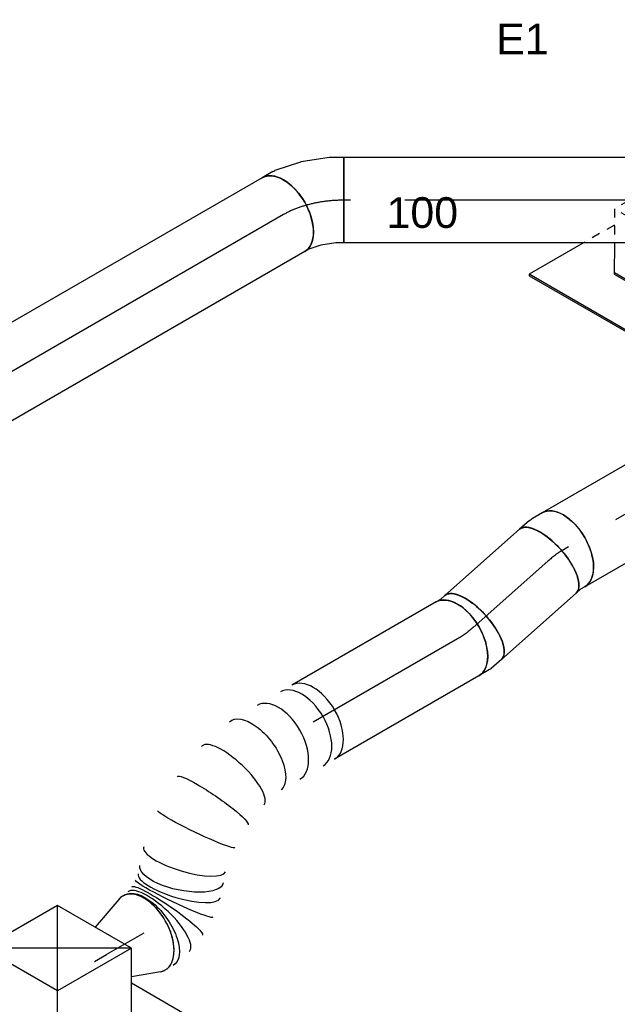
# Model space of a CAD drawing. Extents: x -132501 to 411300, y -42818 to 427495.
# Tile 169 of 256: x 6632 to 8384, y 175574 to 178458. Entities that reach past the tile are written whole.
import ezdxf
from ezdxf.enums import TextEntityAlignment as Align

# ---------------------------------------------------------------- set-up
doc = ezdxf.new("R2010")
doc.units = 0
doc.header["$LTSCALE"] = 50
doc.linetypes.add('CENTER2', pattern=[28.575, 19.05, -3.175, 3.175, -3.175])
doc.linetypes.add('STREEPJES', pattern=[0.1, 0.05, -0.05])
doc.layers.get('0').update_dxf_attribs({"linetype": 'CONTINUOUS'})
for name, color, linetype in [('WL570---_RETOUR', 112, 'CONTINUOUS'), ('WL570---_RETOUR_HL', 8, 'CONTINUOUS'), ('WL570---_RETOUR_RST', 2, 'CONTINUOUS'), ('WL570---_RETOUR_RST_HL', 1, 'CONTINUOUS'), ('WM570---_RETOUR_PR', 1, 'CONTINUOUS'), ('WM570---_RETOUR_RST_PR', 1, 'CONTINUOUS')]:
    doc.layers.add(name, color=color, linetype=linetype)
doc.styles.add('BURO-018', font='ARIAL.TTF', dxfattribs={"height": 63})

# ---------------------------------------------------------------- blocks, each defined once
blk = doc.blocks.new('*U1069')
at = {"color": 0, "ltscale": 10, "extrusion": (-1.03585e-16, -4.2938e-18, -1)}
for centre, major_axis, ratio, start_param, end_param in [((721.8, 286.5, 8069), (-12.7, 124.8), 0.500791, 3.192299, 6.333892), ((647.5, 264.4, 8069), (54.3, -113), 0.12614, 0.009708, 3.1513), ((611.8, 243.7, 8069), (-70.9, 103.4), 0.080411, 6.277056, 9.418649), ((557.1, 192.6, 8069), (-93.2, 83.3), 0.375391, 0, 3.141593), ((453.4, 99.9, 8069), (70.9, -103.4), 0.080411, 3.147722, 6.289315), ((370, 51.6, 8069), (-54.3, 113), 0.12614, 3.131885, 6.273478), ((196.5, 0, 8069), (12.7, -124.8), 0.500791, 6.232479, 9.374072)]:
    blk.add_ellipse(centre, major_axis=major_axis, ratio=ratio, start_param=start_param, end_param=end_param, dxfattribs=at)
at = {"color": 0, "ltscale": 10}
for centre, major_axis, ratio, start_param, end_param in [((738.6, 286.5, 8069), (0, -125), 0.57735, 3.141593, 6.283185), ((738.6, 286.5, 8069), (0, -125), 0.57735, 2.934915, 3.141593), ((685, 279, 8069), (-35.4, 120.3), 0.324292, 0.027458, 3.114134), ((685, 279, 8069), (-35.4, 120.3), 0.324292, 6.255727, 6.310644), ((580.1, 218.3, 8069), (86.3, -91), 0.281609, 0.023171, 3.118421), ((580.1, 218.3, 8069), (86.3, -91), 0.281609, 3.118421, 3.164764), ((527.3, 159.3, 8069), (-86.3, 91), 0.281609, 3.164764, 6.260014), ((738.6, 286.5, 8069), (0, -125), 0.57735, 0, 0.206678), ((0, 0, 8069), (0, -125), 0.57735, 3.141593, 6.283185), ((39.3, 0, 8069), (0, -125), 0.57735, 3.141593, 6.283185), ((117.8, 0, 8069), (0, -125), 0.57735, 3.141593, 6.283185), ((282.4, 17.6, 8069), (35.4, -120.3), 0.324292, 3.169051, 6.255727), ((527.3, 159.3, 8069), (-86.3, 91), 0.281609, 3.118421, 3.164764), ((282.4, 17.6, 8069), (35.4, -120.3), 0.324292, 6.255727, 6.310644)]:
    blk.add_ellipse(centre, major_axis=major_axis, ratio=ratio, start_param=start_param, end_param=end_param, dxfattribs=at)
at = {"layer": 'WM570---_RETOUR_PR', "color": 1, "style": 'BURO-018'}
blk.add_attdef('POSNR', text='', height=90, dxfattribs=at).set_placement((0, 0), align=Align.MIDDLE)
blk = doc.blocks.new('*U1070')
at = {"color": 0, "ltscale": 10}
for p, q in [((0, 125, 8414.2), (488.2, 125, 8414.2)), ((0, -125, 8414.2), (488.2, -125, 8414.2))]:
    blk.add_line(p, q, dxfattribs=at)
at = {"color": 0, "ltscale": 10, "extrusion": (-1.03585e-16, -4.2938e-18, -1)}
blk.add_ellipse((0, 0, 8414.2), major_axis=(0, -125), ratio=0.57735, start_param=0, end_param=3.141593, dxfattribs=at)
at = {"color": 0, "ltscale": 10}
blk.add_ellipse((488.2, 0, 8414.2), major_axis=(0, -125), ratio=0.57735, start_param=3.141593, end_param=6.283185, dxfattribs=at)
at = {"layer": 'WL570---_RETOUR_HL', "linetype": 'CENTER2'}
blk.add_line((0, 0, 8414.2), (488.2, 0, 8414.2), dxfattribs=at)
at = {"layer": 'WM570---_RETOUR_PR', "color": 1, "style": 'BURO-018'}
blk.add_attdef('POSNR', text='', height=90, dxfattribs=at).set_placement((0, 0), align=Align.MIDDLE)
blk = doc.blocks.new('*U1071')
at = {"color": 0, "ltscale": 10}
for p, q in [((14.8, 122.3, 7883.7), (95.8, 92.9, 7883.7)), ((14.8, -122.3, 7883.7), (115, -86, 7883.7))]:
    blk.add_line(p, q, dxfattribs=at)
blk.add_ellipse((0, 0, 7883.7), major_axis=(0, -125), ratio=0.57735, start_param=2.934915, end_param=6.489863, dxfattribs=at)
at = {"layer": 'WL570---_RETOUR_RST_HL', "linetype": 'CENTER2'}
for p in [(0, 0, 7883.7), (167.4, 0, 7883.7)]:
    blk.add_line(p, (126.6, 0, 7883.7), dxfattribs=at)
blk.add_circle((0, 0, 7883.7), 0.075, dxfattribs=at)
at = {"layer": 'WM570---_RETOUR_RST_PR', "color": 1, "style": 'BURO-018'}
blk.add_attdef('POSNR', text='', height=90, dxfattribs=at).set_placement((0, 0), align=Align.MIDDLE)
blk = doc.blocks.new('*U1073')
at = {"color": 0, "ltscale": 10}
for p, q in [((0, 125, 9998.5), (1380.2, 125, 9998.5)), ((0, -125, 9998.5), (1380.2, -125, 9998.5))]:
    blk.add_line(p, q, dxfattribs=at)
at = {"color": 0, "ltscale": 10, "extrusion": (-1.03585e-16, -4.2938e-18, -1)}
blk.add_ellipse((0, 0, 9998.5), major_axis=(0, -125), ratio=0.57735, start_param=0, end_param=3.141593, dxfattribs=at)
at = {"color": 0, "ltscale": 10}
blk.add_ellipse((1380.2, 0, 9998.5), major_axis=(0, -125), ratio=0.57735, start_param=3.141593, end_param=6.283185, dxfattribs=at)
at = {"layer": 'WL570---_RETOUR_HL', "linetype": 'CENTER2'}
blk.add_line((0, 0, 9998.5), (1380.2, 0, 9998.5), dxfattribs=at)
at = {"layer": 'WM570---_RETOUR_PR', "color": 1, "style": 'BURO-018'}
blk.add_attdef('POSNR', text='', height=90, dxfattribs=at).set_placement((0, 0), align=Align.MIDDLE)
blk = doc.blocks.new('*U1128')
at = {"color": 0, "ltscale": 10}
for p, q in [((-132.9, 204, 7682.5), (-243.1, 13.1, 7682.5)), ((117.8, 204, 7682.5), (-132.9, 204, 7682.5)), ((-7.6, -13.1, 7682.5), (-132.9, 204, 7682.5)), ((243.1, -13.1, 7682.5), (-132.9, 204, 7682.5)), ((-7.6, -13.1, 7682.5), (117.8, 204, 7682.5)), ((243.1, -13.1, 7682.5), (117.8, 204, 7682.5)), ((-419.5, 114.9, 7682.5), (-421.5, 111.4, 7682.5)), ((-421.5, 111.4, 7682.5), (-178.6, -309.4, 7682.5)), ((-184.3, 114.9, 7682.5), (-419.5, 114.9, 7682.5)), ((-176.6, -305.8, 7682.5), (-419.5, 114.9, 7682.5)), ((-243.1, 13.1, 7682.5), (-117.8, -204, 7682.5)), ((-115.7, -200.5, 7682.5), (-241.1, 16.6, 7682.5)), ((-117.8, -204, 7682.5), (-7.6, -13.1, 7682.5)), ((243.1, -13.1, 7682.5), (-7.6, -13.1, 7682.5)), ((132.9, -204, 7682.5), (243.1, -13.1, 7682.5)), ((309.2, -305.8, 7682.5), (191.7, -102.2, 7682.5)), ((134.9, -200.5, 7682.5), (-115.7, -200.5, 7682.5)), ((-117.8, -204, 7682.5), (132.9, -204, 7682.5)), ((-178.6, -309.4, 7682.5), (-176.6, -305.8, 7682.5)), ((-178.6, -309.4, 7682.5), (307.2, -309.4, 7682.5)), ((309.2, -305.8, 7682.5), (-176.6, -305.8, 7682.5)), ((307.2, -309.4, 7682.5), (309.2, -305.8, 7682.5))]:
    blk.add_line(p, q, dxfattribs=at)
at = {"layer": 'WL570---_RETOUR_RST_HL', "linetype": 'CENTER2'}
blk.add_circle((0, 0, 7682.5), 0.075, dxfattribs=at)
at = {"layer": 'WL570---_RETOUR_RST', "color": 1, "style": 'BURO-018'}
for tag in ['MC', 'Q']:
    blk.add_attdef(tag, text='', height=90, dxfattribs=at).set_placement((0, 0), align=Align.MIDDLE)
at = {"layer": 'WM570---_RETOUR_RST_PR', "color": 1, "style": 'BURO-018'}
blk.add_attdef('POSNR', text='', height=90, dxfattribs=at).set_placement((0, 0), align=Align.MIDDLE)
blk = doc.blocks.new('*U1148')
at = {"color": 0, "ltscale": 10}
for p, q in [((0, 125, 10058.3), (1131.5, 125, 10058.3)), ((1131.5, 125, 10058.3), (1131.5, -125, 10058.3)), ((0, -125, 10058.3), (1131.5, -125, 10058.3))]:
    blk.add_line(p, q, dxfattribs=at)
at = {"layer": 'WL570---_RETOUR_HL', "linetype": 'CENTER2'}
blk.add_line((0, 0, 10058.3), (1131.5, 0, 10058.3), dxfattribs=at)
at = {"layer": 'WM570---_RETOUR_PR', "color": 1, "style": 'BURO-018'}
blk.add_attdef('POSNR', text='', height=90, dxfattribs=at).set_placement((0, 0), align=Align.MIDDLE)
blk = doc.blocks.new('*U1166')
at = {"color": 8, "linetype": 'STREEPJES', "ltscale": 10}
for p, q in [((-100.2, 168.6, 11142.1), (-150.1, 82.2, 11142.1)), ((97.4, 168.6, 11142.1), (-100.2, 168.6, 11142.1)), ((-1.4, -2.5, 11142.1), (-100.2, 168.6, 11142.1)), ((196.2, -2.5, 11142.1), (97.4, 168.6, 11142.1)), ((-124.1, 127.3, 11142.1), (-228.1, 127.3, 11142.1)), ((-1.9, -3.3, 11142.1), (-1.4, -2.5, 11142.1)), ((196.2, -2.5, 11142.1), (-1.4, -2.5, 11142.1)), ((102.1, -165.4, 11142.1), (196.2, -2.5, 11142.1)), ((233.2, -149.4, 11142.1), (172.3, -43.8, 11142.1)), ((102.3, -165.1, 11142.1), (76.8, -165.1, 11142.1))]:
    blk.add_line(p, q, dxfattribs=at)
at = {"color": 0, "ltscale": 10}
for p, q in [((-412.3, 127.3, 11142.1), (-414.4, 123.7, 11142.1)), ((-414.4, 123.7, 11142.1), (-171.5, -297, 11142.1)), ((-228.1, 127.3, 11142.1), (-412.3, 127.3, 11142.1)), ((-169.4, -293.4, 11142.1), (-412.3, 127.3, 11142.1)), ((-150.1, 82.2, 11142.1), (-196.2, 2.5, 11142.1)), ((-196.2, 2.5, 11142.1), (-97.4, -168.6, 11142.1)), ((-95.3, -165.1, 11142.1), (-194.1, 6, 11142.1)), ((-97.4, -168.6, 11142.1), (-1.9, -3.3, 11142.1)), ((-97.4, -168.6, 11142.1), (100.2, -168.6, 11142.1)), ((76.8, -165.1, 11142.1), (-95.3, -165.1, 11142.1)), ((100.2, -168.6, 11142.1), (102.1, -165.4, 11142.1)), ((316.4, -293.4, 11142.1), (233.2, -149.4, 11142.1)), ((-171.5, -297, 11142.1), (-169.4, -293.4, 11142.1)), ((-171.5, -297, 11142.1), (314.4, -297, 11142.1)), ((316.4, -293.4, 11142.1), (-169.4, -293.4, 11142.1)), ((314.4, -297, 11142.1), (316.4, -293.4, 11142.1))]:
    blk.add_line(p, q, dxfattribs=at)
at = {"layer": 'WL570---_RETOUR_RST_HL', "linetype": 'CENTER2'}
blk.add_circle((0, 0, 11142.1), 0.075, dxfattribs=at)
at = {"layer": 'WL570---_RETOUR_RST', "color": 1, "style": 'BURO-018'}
for tag in ['MC', 'Q']:
    blk.add_attdef(tag, text='', height=90, dxfattribs=at).set_placement((0, 0), align=Align.MIDDLE)
at = {"layer": 'WM570---_RETOUR_RST_PR', "color": 1, "style": 'BURO-018'}
blk.add_attdef('POSNR', text='', height=90, dxfattribs=at).set_placement((0, 0), align=Align.MIDDLE)
blk = doc.blocks.new('*U1258')
at = {"color": 0, "ltscale": 10}
for p, q in [((-1.6, 143.4, 10058.3), (10.8, 150.5, 10058.3)), ((-103.6, 125, 10058.3), (-80.3, 125, 10058.3)), ((-103.6, -125, 10058.3), (-103.6, 125, 10058.3)), ((-80.3, 125, 10058.3), (-36.6, 131.8, 10058.3)), ((-36.6, 131.8, 10058.3), (-1.6, 143.4, 10058.3)), ((104.2, -84.2, 10058.3), (135.8, -66, 10058.3)), ((-61, -125, 10058.3), (21.4, -112.2, 10058.3)), ((23.5, -111.7, 10058.3), (98.5, -86.7, 10058.3)), ((-103.6, -125, 10058.3), (-61.2, -125, 10058.3)), ((-61, -125, 10058.3), (-61.2, -125, 10058.3))]:
    blk.add_line(p, q, dxfattribs=at)
for centre, major_axis, ratio, start_param, end_param in [((73.3, 42.3, 10058.3), (62.5, -108.3), 0.57735, 3.141593, 6.283185), ((-7.1, 9.8, 10058.3), (-29.5, 121.9), 0.313149, 3.11519, 3.167995)]:
    blk.add_ellipse(centre, major_axis=major_axis, ratio=ratio, start_param=start_param, end_param=end_param, dxfattribs=at)
at = {"color": 0, "ltscale": 10, "extrusion": (0, 0, -1)}
blk.add_ellipse((50, 28.9, 10058.3), major_axis=(51.5, -114.4), ratio=0.497511, start_param=6.232846, end_param=6.333525, dxfattribs=at)
at = {"layer": 'WL570---_RETOUR_HL', "linetype": 'CENTER2'}
blk.add_ellipse((-103.6, 144.4, 10058.3), major_axis=(-250.1, 0), ratio=0.57735, start_param=1.570796, end_param=2.356194, dxfattribs=at)
at = {"layer": 'WM570---_RETOUR_PR', "color": 1, "style": 'BURO-018'}
blk.add_attdef('POSNR', text='', height=90, dxfattribs=at).set_placement((0, 0), align=Align.MIDDLE)
blk = doc.blocks.new('*U1263')
at = {"color": 0, "ltscale": 10}
for p, q in [((0, 125, 9407.8), (1128.3, 125, 9407.8)), ((0, -125, 9407.8), (1128.3, -125, 9407.8))]:
    blk.add_line(p, q, dxfattribs=at)
blk.add_ellipse((1128.3, 0, 9407.8), major_axis=(0, -125), ratio=0.57735, start_param=3.141593, end_param=6.283185, dxfattribs=at)
at = {"layer": 'WL570---_RETOUR_HL', "linetype": 'CENTER2'}
blk.add_line((0, 0, 9407.8), (1128.3, 0, 9407.8), dxfattribs=at)
at = {"layer": 'WM570---_RETOUR_PR', "color": 1, "style": 'BURO-018'}
blk.add_attdef('POSNR', text='', height=90, dxfattribs=at).set_placement((0, 0), align=Align.MIDDLE)
blk = doc.blocks.new('*U1264')
at = {"color": 0, "ltscale": 10}
for p, q in [((-26.9, 125, 8591), (-12.7, 125, 8591)), ((-12.7, 125, 8591), (4.4, 128.5, 8591)), ((-26.9, -125, 8591), (9.5, -125, 8591)), ((15.8, -124.4, 8591), (54.5, -116.4, 8591))]:
    blk.add_line(p, q, dxfattribs=at)
at = {"color": 0, "ltscale": 10, "extrusion": (-1.31341e-16, -1.16467e-16, -1)}
for centre, major_axis, ratio, start_param, end_param in [((-26.9, 0, 8591), (0, -125), 0.57735, 0, 3.141593), ((0, 0, 8591), (12.6, -124.8), 0.497511, 6.232846, 6.333525)]:
    blk.add_ellipse(centre, major_axis=major_axis, ratio=ratio, start_param=start_param, end_param=end_param, dxfattribs=at)
at = {"color": 0, "ltscale": 10}
blk.add_ellipse((29.4, 6, 8591), major_axis=(25.1, -122.5), ratio=0.408248, start_param=3.141593, end_param=6.283185, dxfattribs=at)
at = {"layer": 'WL570---_RETOUR_HL', "linetype": 'CENTER2'}
blk.add_ellipse((75.2, 176.8, 8591), major_axis=(216.5, 125), ratio=0.57735, start_param=3.926991, end_param=4.18879, dxfattribs=at)
at = {"layer": 'WM570---_RETOUR_PR', "color": 1, "style": 'BURO-018'}
blk.add_attdef('POSNR', text='', height=90, dxfattribs=at).set_placement((0, 0), align=Align.MIDDLE)
blk = doc.blocks.new('*U1265')
at = {"color": 0, "ltscale": 10}
for p, q in [((0, 125, 8577.5), (292.6, 125, 8577.5)), ((0, -125, 8577.5), (292.6, -125, 8577.5))]:
    blk.add_line(p, q, dxfattribs=at)
at = {"color": 0, "ltscale": 10, "extrusion": (-5.28932e-17, -1.01482e-16, -1)}
blk.add_ellipse((0, 0, 8577.5), major_axis=(0, -125), ratio=0.408248, start_param=0, end_param=3.141593, dxfattribs=at)
at = {"color": 0, "ltscale": 10}
blk.add_ellipse((292.6, 0, 8577.5), major_axis=(0, -125), ratio=0.408248, start_param=3.141593, end_param=6.283185, dxfattribs=at)
at = {"layer": 'WL570---_RETOUR_HL', "linetype": 'CENTER2'}
blk.add_line((0, 0, 8577.5), (292.6, 0, 8577.5), dxfattribs=at)
at = {"layer": 'WM570---_RETOUR_PR', "color": 1, "style": 'BURO-018'}
blk.add_attdef('POSNR', text='', height=90, dxfattribs=at).set_placement((0, 0), align=Align.MIDDLE)
blk = doc.blocks.new('*U1266')
at = {"color": 0, "ltscale": 10}
for p, q in [((-30, 125, 8433.2), (9.5, 125, 8433.2)), ((15.8, 124.4, 8433.2), (51.4, 117.1, 8433.2)), ((-30, -125, 8433.2), (-12.7, -125, 8433.2)), ((-12.7, -125, 8433.2), (1.3, -127.8, 8433.2))]:
    blk.add_line(p, q, dxfattribs=at)
at = {"color": 0, "ltscale": 10, "extrusion": (-8.73713e-17, -1.82198e-16, -1)}
for centre, major_axis, ratio, start_param, end_param in [((-30, 0, 8433.2), (0, -125), 0.408248, 0, 3.141593), ((0, 0, 8433.2), (12.6, 124.8), 0.497511, 6.232846, 6.333525)]:
    blk.add_ellipse(centre, major_axis=major_axis, ratio=ratio, start_param=start_param, end_param=end_param, dxfattribs=at)
at = {"color": 0, "ltscale": 10}
blk.add_ellipse((26.3, -5.4, 8433.2), major_axis=(-25.1, -122.5), ratio=0.57735, start_param=3.141593, end_param=6.283185, dxfattribs=at)
at = {"layer": 'WL570---_RETOUR_HL', "linetype": 'CENTER2', "extrusion": (-8.73713e-17, -1.82198e-16, -1)}
blk.add_ellipse((-109.1, -158.1, 8433.2), major_axis=(237.1, 79), ratio=0.57735, start_param=5.235988, end_param=5.497787, dxfattribs=at)
at = {"layer": 'WM570---_RETOUR_PR', "color": 1, "style": 'BURO-018'}
blk.add_attdef('POSNR', text='', height=90, dxfattribs=at).set_placement((0, 0), align=Align.MIDDLE)

msp = doc.modelspace()

# ---------------------------------------------------------------- block references
at = {"layer": 'WL570---_RETOUR'}
for name, p, rotation in [('*U1258', (7478.0844, 177929.3115, -10058.2984), 180), ('*U1148', (8713.1815, 177929.3115, -10058.2984), 180), ('*U1073', (7404.8281, 177887.017, -9998.4849), 209.9999999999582), ('*U1263', (9202.879, 177469.3347, -9407.7929), 209.9999999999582), ('*U1264', (8202.4897, 176891.7596, -8590.9785), 209.9999999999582), ('*U1265', (8180.0118, 176871.8273, -8577.543), 221.5650511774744), ('*U1266', (7938.5939, 176657.7497, -8433.2434), 221.5650511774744), ('*U1070', (7915.323, 176644.3142, -8414.2428), 209.9999999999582), ('*U1069', (7492.5247, 176400.2115, -8069.0295), 209.9999999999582)]:
    msp.add_blockref(name, p, dxfattribs=dict(at, rotation=rotation))
at = {"layer": 'WL570---_RETOUR_RST'}
ref = msp.add_blockref('*U1166', (8546.1468, 177808.156, -11142.1035), dxfattribs=dict(at, rotation=29.99999999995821))
ref.add_attrib('Q', '100', dxfattribs={"color": 1, "height": 90, "style": 'BURO-018'}).set_placement((7812.0914, 177893.117), align=Align.MIDDLE)
ref.add_attrib('MC', 'E1', dxfattribs={"color": 1, "height": 90, "style": 'BURO-018'}).set_placement((8105.5407, 178401.3861), align=Align.MIDDLE)
ref = msp.add_blockref('*U1128', (6742.5793, 175628.2046, -7682.4655), dxfattribs=dict(at, rotation=29.99999999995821))
ref.add_attrib('Q', '275', dxfattribs={"color": 1, "height": 90, "style": 'BURO-018'}).set_placement((6301.016, 175020.1331), align=Align.MIDDLE)
ref.add_attrib('MC', 'H1', dxfattribs={"color": 1, "height": 90, "style": 'BURO-018'}).set_placement((5995.1923, 175549.8353), align=Align.MIDDLE)
at = {"layer": 'WL570---_RETOUR_RST', "rotation": 209.9999999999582}
msp.add_blockref('*U1071', (6996.1195, 175782.751, -7883.7068), dxfattribs=at)

doc.saveas('drawing.dxf')
